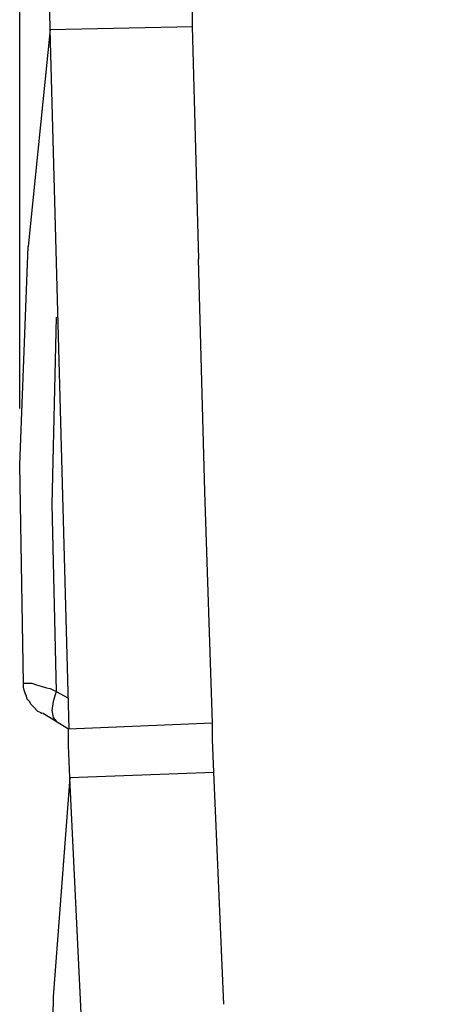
# Model space of a CAD drawing. Extents: x 0 to 283, y 0 to 196.
# Tile 14 of 27: x 129.86 to 137.42, y 93.87 to 111.34. Entities that reach past the tile are written whole.
import ezdxf

# ---------------------------------------------------------------- set-up
doc = ezdxf.new("R2010")
doc.units = 0
doc.layers.get('0').update_dxf_attribs({"linetype": 'CONTINUOUS'})
doc.layers.get('DEFPOINTS').update_dxf_attribs({"linetype": 'CONTINUOUS'})
doc.layers.add('LAYER_1', color=7, linetype='CONTINUOUS')
doc.styles.add('SANSSERIF', font='sanss___.ttf')
doc.dimstyles.new('ISO-25$0', dxfattribs={"dimtxt": 2.5, "dimasz": 2.5, "dimexe": 1.25, "dimexo": 1, "dimgap": 0.6, "dimtad": 1, "dimdec": 1, "dimzin": 9, "dimdsep": 46, "dimtxsty": 'SANSSERIF', "dimcen": 0.75, "dimadec": 1, "dimazin": 0, "dimtfac": 1, "dimtdec": 1, "dimtmove": 0, "dimatfit": 3, "dimfxl": 1, "dimarcsym": 0})

# ---------------------------------------------------------------- blocks, each defined once
blk = doc.blocks.new('*D30')
at = {"color": 0, "lineweight": -2, "transparency": 16777216}
for p, q in [((129.859, 104.442), (129.859, 124.338)), ((137.606, 115.145), (137.606, 124.338)), ((135.106, 123.088), (132.359, 123.088))]:
    blk.add_line(p, q, dxfattribs=at)
at = {"color": 0, "transparency": 16777216}
for points in [[(132.359, 123.505), (132.359, 122.672), (129.859, 123.088)], [(135.106, 123.505), (135.106, 122.672), (137.606, 123.088)]]:
    blk.add_solid(points, dxfattribs=at)
at = {"layer": 'DEFPOINTS', "color": 0, "transparency": 16777216}
for p in [(129.859, 123.088), (137.606, 114.145), (129.859, 103.442)]:
    blk.add_point(p, dxfattribs=at)
at = {"color": 0, "transparency": 16777216, "insert": (133.733, 124.976), "char_height": 2.5, "attachment_point": 5, "style": 'SANSSERIF'}
blk.add_mtext('15.5', dxfattribs=at)

msp = doc.modelspace()

# ---------------------------------------------------------------- linework, layer by layer
at = {"layer": 'LAYER_1', "color": 7}
for points in [[(130.399, 111.162), (130.386, 111.796)], [(132.923, 111.216), (132.923, 111.513)], [(130.399, 111.162), (130.008, 107.316)], [(130.399, 111.162), (132.923, 111.216)], [(130.737, 98.759), (130.399, 111.163)], [(133.031, 107.087), (132.923, 111.216)], [(129.927, 99.569), (129.859, 103.442), (130.008, 107.315)], [(133.139, 102.971), (133.03, 107.087)], [(130.507, 106.061), (130.426, 102.74)], [(133.274, 98.867), (133.139, 102.971)], [(130.426, 102.74), (130.508, 99.42)], [(129.927, 99.569), (129.954, 99.569)], [(129.927, 99.501), (129.927, 99.556)], [(129.954, 99.569), (130.008, 99.569)], [(130.008, 99.569), (130.076, 99.569)], [(130.075, 99.569), (130.157, 99.542)], [(129.94, 99.448), (129.927, 99.501)], [(129.954, 99.393), (129.94, 99.448)], [(129.981, 99.34), (129.954, 99.393)], [(130.156, 99.542), (130.237, 99.515)], [(130.237, 99.515), (130.332, 99.489)], [(130.332, 99.489), (130.399, 99.475)], [(130.399, 99.475), (130.508, 99.42)], [(130.507, 99.42), (130.453, 99.244)], [(130.507, 99.42), (130.71, 99.312)], [(129.994, 99.285), (129.981, 99.34)], [(130.035, 99.245), (129.994, 99.286)], [(130.062, 99.191), (130.035, 99.245)], [(130.453, 99.245), (130.426, 99.083)], [(130.102, 99.151), (130.062, 99.192)], [(130.143, 99.11), (130.102, 99.151)], [(130.183, 99.069), (130.142, 99.11)], [(130.237, 99.042), (130.183, 99.069)], [(130.251, 99.028), (130.237, 99.042)], [(130.264, 99.042), (130.723, 98.759)], [(130.426, 99.083), (130.454, 98.962)], [(130.453, 98.962), (130.507, 98.894)], [(130.723, 98.759), (133.274, 98.867)], [(133.274, 98.571), (133.274, 98.867)], [(130.723, 98.462), (130.723, 98.759)], [(133.3, 97.99), (133.274, 98.571)], [(130.75, 97.896), (130.723, 98.461)], [(130.75, 97.896), (133.3, 97.99)], [(133.476, 93.874), (133.3, 97.99)], [(130.75, 97.896), (130.453, 94.008)], [(131.344, 85.492), (130.75, 97.882)], [(130.453, 94.008), (130.386, 90.149)]]:
    msp.add_lwpolyline(points, dxfattribs=at)

# ---------------------------------------------------------------- dimensions: what is measured, and where the dimension line sits
dim = msp.add_linear_dim(base=(129.859, 123.088), p1=(137.606, 114.145), p2=(129.859, 103.442), dimstyle='ISO-25$0', override={"dimlfac": 2})
dim.commit()
dim.dimension.update_dxf_attribs({"geometry": '*D30', "text_midpoint": (133.733, 124.976)})

doc.saveas('drawing.dxf')
